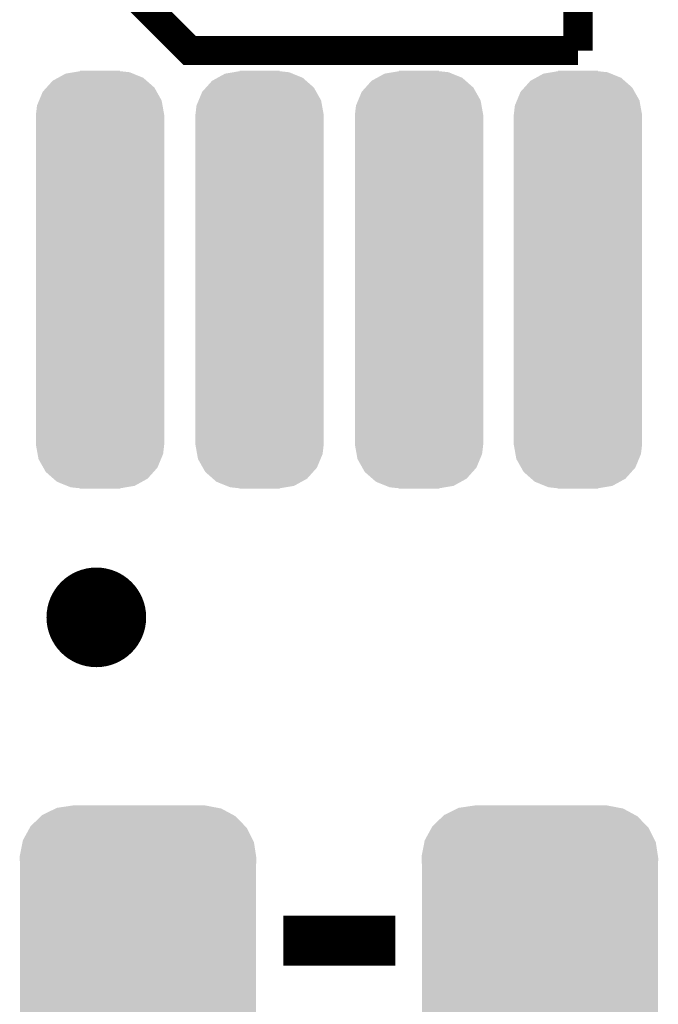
# Model space of a CAD drawing. Extents: x -9 to 122, y -9 to 65.
# Tile 92 of 256: x 20.33 to 22.93, y 38.11 to 42.13. Entities that reach past the tile are written whole.
import ezdxf

# ---------------------------------------------------------------- set-up
doc = ezdxf.new("R2010")
doc.units = 0
doc.layers.get('0').update_dxf_attribs({"linetype": 'CONTINUOUS'})
doc.layers.add('CLICKER_4_FOR_R7FA4M2A_V100_GTO', color=12, linetype='CONTINUOUS')
doc.layers.add('CLICKER_4_FOR_R7FA4M2A_V100_GTS', color=13, linetype='CONTINUOUS')

# ---------------------------------------------------------------- blocks, each defined once
blk = doc.blocks.new('CUSTOM_196')
for points in [[(-0.140752, 0.840388), (-0.106254, 0.84624), (0.134568, 0.840388), (0.120132, 0.84624)], [(-0.106254, 0.84624), (-0.081292, 0.850474), (0.120132, 0.84624), (0.08128, 0.850474)], [(-0.081292, 0.850474), (-0.08128, 0.850476), (0.08128, 0.850474), (0.08128, 0.850476)], [(-0.08128, 0.850476), (-0.08128, 0.85217), (0.08128, 0.850476), (0.08128, 0.85217)], [(-0.218222, 0.783746), (-0.193572, 0.811252), (0.221338, 0.783746), (0.190052, 0.811252)], [(-0.193572, 0.811252), (-0.171232, 0.823576), (0.190052, 0.811252), (0.176034, 0.823576)], [(-0.171232, 0.823576), (-0.140752, 0.840388), (0.176034, 0.823576), (0.134568, 0.840388)], [(-0.248458, 0.731204), (-0.23383, 0.766328), (0.25097, 0.731204), (0.231162, 0.766328)], [(-0.23383, 0.766328), (-0.218222, 0.783746), (0.231162, 0.766328), (0.221338, 0.783746)], [(-0.25702, 0.71064), (-0.248458, 0.731204), (0.25466, 0.71064), (0.25097, 0.731204)], [(-0.26162, 0.67183), (-0.25702, 0.71064), (0.26162, 0.67183), (0.25466, 0.71064)], [(-0.26162, 0.67056), (-0.26162, 0.67183), (0.26162, 0.67056), (0.26162, 0.67183)], [(-0.26162, -0.67056), (-0.26162, 0.67056), (0.26162, -0.67056), (0.26162, 0.67056)], [(-0.26162, -0.67183), (-0.26162, -0.67056), (0.26162, -0.67183), (0.26162, -0.67056)], [(-0.25465, -0.710682), (-0.26162, -0.67183), (0.257016, -0.710682), (0.26162, -0.67183)], [(-0.25097, -0.731204), (-0.25465, -0.710682), (0.24847, -0.731204), (0.257016, -0.710682)], [(-0.231138, -0.766368), (-0.25097, -0.731204), (0.233828, -0.766368), (0.24847, -0.731204)], [(-0.221338, -0.783746), (-0.231138, -0.766368), (0.218256, -0.783746), (0.233828, -0.766368)], [(-0.190002, -0.811294), (-0.221338, -0.783746), (0.193572, -0.811294), (0.218256, -0.783746)], [(-0.176034, -0.823576), (-0.190002, -0.811294), (0.171306, -0.823576), (0.193572, -0.811294)], [(-0.134462, -0.84043), (-0.176034, -0.823576), (0.140752, -0.84043), (0.171306, -0.823576)], [(-0.120132, -0.84624), (-0.134462, -0.84043), (0.1065, -0.84624), (0.140752, -0.84043)], [(-0.08128, -0.850476), (-0.120132, -0.84624), (0.081526, -0.850476), (0.1065, -0.84624)], [(-0.08128, -0.850518), (-0.08128, -0.850476), (0.08128, -0.850518), (0.081526, -0.850476)], [(-0.08128, -0.85217), (-0.08128, -0.850518), (0.08128, -0.85217), (0.08128, -0.850518)]]:
    blk.add_solid(points)
blk = doc.blocks.new('CUSTOM_197')
for points in [[(-0.39008, 0.512452), (-0.336512, 0.538644), (0.3876, 0.512452), (0.339192, 0.538644)], [(-0.336512, 0.538644), (-0.330752, 0.54146), (0.339192, 0.538644), (0.324464, 0.54146)], [(-0.330752, 0.54146), (-0.266332, 0.551046), (0.324464, 0.54146), (0.274326, 0.551046)], [(-0.266332, 0.551046), (-0.26543, 0.55118), (0.274326, 0.551046), (0.26543, 0.55118)], [(-0.437866, 0.466866), (-0.39557, 0.507216), (0.436224, 0.466866), (0.397276, 0.507216)], [(-0.39557, 0.507216), (-0.39008, 0.512452), (0.397276, 0.507216), (0.3876, 0.512452)], [(-0.469636, 0.408968), (-0.4418, 0.4597), (0.468318, 0.408968), (0.44314, 0.4597)], [(-0.4418, 0.4597), (-0.437866, 0.466866), (0.44314, 0.4597), (0.436224, 0.466866)], [(-0.4713, 0.400542), (-0.469636, 0.408968), (0.472498, 0.400542), (0.468318, 0.408968)], [(-0.482418, 0.344176), (-0.4713, 0.400542), (0.481224, 0.344176), (0.472498, 0.400542)], [(-0.4826, 0.33528), (-0.482418, 0.344176), (0.4826, 0.33528), (0.481224, 0.344176)], [(-0.48133, 0.311898), (-0.4826, 0.33528), (0.48133, 0.311898), (0.4826, 0.33528)], [(-0.48133, 0.311896), (-0.48133, 0.311898), (0.48133, 0.311896), (0.48133, 0.311898)], [(-0.48133, -0.311896), (-0.48133, 0.311896), (0.48133, -0.311896), (0.48133, 0.311896)], [(-0.4826, -0.33528), (-0.481332, -0.311898), (0.4826, -0.33528), (0.48133, -0.311898)], [(-0.481332, -0.311898), (-0.48133, -0.311896), (0.48133, -0.311898), (0.48133, -0.311896)], [(-0.481222, -0.344176), (-0.4826, -0.33528), (0.482418, -0.344176), (0.4826, -0.33528)], [(-0.472498, -0.400542), (-0.481222, -0.344176), (0.471298, -0.400542), (0.482418, -0.344176)], [(-0.468316, -0.408968), (-0.472498, -0.400542), (0.469636, -0.408968), (0.471298, -0.400542)], [(-0.44314, -0.4597), (-0.468316, -0.408968), (0.441798, -0.4597), (0.469636, -0.408968)], [(-0.436222, -0.466866), (-0.44314, -0.4597), (0.437866, -0.466866), (0.441798, -0.4597)], [(-0.397276, -0.507216), (-0.436222, -0.466866), (0.395568, -0.507216), (0.437866, -0.466866)], [(-0.387598, -0.512452), (-0.397276, -0.507216), (0.39008, -0.512452), (0.395568, -0.507216)], [(-0.339192, -0.538644), (-0.387598, -0.512452), (0.33651, -0.538644), (0.39008, -0.512452)], [(-0.324462, -0.54146), (-0.339192, -0.538644), (0.330752, -0.54146), (0.33651, -0.538644)], [(-0.274326, -0.551046), (-0.324462, -0.54146), (0.26633, -0.551046), (0.330752, -0.54146)], [(-0.26543, -0.55118), (-0.274326, -0.551046), (0.26543, -0.55118), (0.26633, -0.551046)]]:
    blk.add_solid(points)

msp = doc.modelspace()

# ---------------------------------------------------------------- linework, layer by layer
at = {"layer": 'CLICKER_4_FOR_R7FA4M2A_V100_GTO'}
for points, const_width in [([(22.60092, 42.00144), (22.60092, 44.33824)], 0.11938), ([(20.65274, 42.3672), (21.0185, 42.00144), (22.60092, 42.00144)], 0.11938), ([(21.3995, 38.37178), (21.8567, 38.37178)], 0.2032)]:
    msp.add_lwpolyline(points, dxfattribs=dict(at, const_width=const_width))
at = {"layer": 'CLICKER_4_FOR_R7FA4M2A_V100_GTO', "const_width": 0.2032}
msp.add_lwpolyline([(20.5359, 39.69004, 1), (20.7391, 39.69004, 1)], format="xyb", close=True, dxfattribs=at)

# ---------------------------------------------------------------- block references
at = {"layer": 'CLICKER_4_FOR_R7FA4M2A_V100_GTS'}
for name, p in [('CUSTOM_196', (20.65274, 41.06672)), ('CUSTOM_196', (21.30298, 41.06672)), ('CUSTOM_196', (21.95322, 41.06672)), ('CUSTOM_196', (22.60092, 41.06672)), ('CUSTOM_197', (20.80768, 38.37178)), ('CUSTOM_197', (22.44598, 38.37178))]:
    msp.add_blockref(name, p, dxfattribs=at)

doc.saveas('drawing.dxf')
